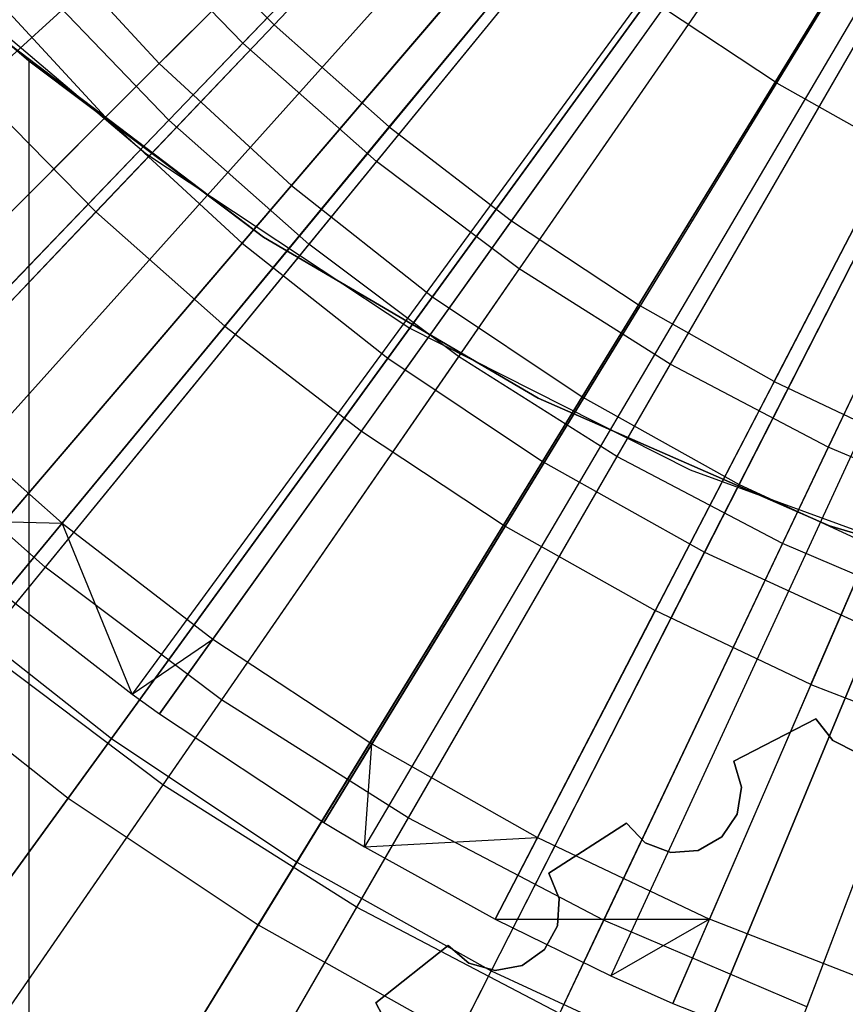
# Model space of a CAD drawing. Extents: x 0.02 to 4.75, y -2.35 to 2.37.
# Tile 46 of 131: x 1.83 to 2.09, y -0.8 to -0.49. Entities that reach past the tile are written whole.
import ezdxf

# ---------------------------------------------------------------- set-up
doc = ezdxf.new("R2010")
doc.units = 0
doc.header["$MEASUREMENT"] = 0
doc.layers.get('0').update_dxf_attribs({"color": 13, "linetype": 'CONTINUOUS'})

# ---------------------------------------------------------------- blocks, each defined once
blk = doc.blocks.new('CTLS_SNOW_BALL_ZWIS_PM_STL')
at = {"color": 0}
for p, q in [((2.25353, -0.11127, 5.27739), (1.73139, -0.58749, 5.06085)), ((2.25353, -0.11127, 5.27739), (1.73139, -0.58749, 5.06085)), ((2.26237, -0.12031, 5.27739), (1.77513, -0.63217, 5.06085)), ((2.26237, -0.12031, 5.27739), (1.77513, -0.63217, 5.06085)), ((2.26624, -0.12388, 5.27739), (1.79426, -0.64986, 5.06085)), ((2.26624, -0.12388, 5.27739), (1.79426, -0.64986, 5.06085)), ((2.27183, -0.1287, 5.27739), (1.82191, -0.67366, 5.06085)), ((2.27183, -0.1287, 5.27739), (1.82191, -0.67366, 5.06085)), ((2.28011, -0.13513, 5.27739), (1.86285, -0.70549, 5.06085)), ((2.28011, -0.13513, 5.27739), (1.86285, -0.70549, 5.06085)), ((2.28186, -0.1364, 5.27739), (1.8715, -0.71174, 5.06085)), ((2.28186, -0.1364, 5.27739), (1.8715, -0.71174, 5.06085)), ((2.29241, -0.14337, 5.27739), (1.92365, -0.74622, 5.06085)), ((2.29241, -0.14337, 5.27739), (1.92365, -0.74622, 5.06085)), ((2.29503, -0.14495, 5.27739), (1.93663, -0.75401, 5.06085)), ((2.29503, -0.14495, 5.27739), (1.93663, -0.75401, 5.06085)), ((2.30342, -0.14958, 5.27739), (1.9781, -0.77695, 5.06085)), ((2.30342, -0.14958, 5.27739), (1.9781, -0.77695, 5.06085)), ((2.31085, -0.15322, 5.27739), (2.01488, -0.79495, 5.06085)), ((2.31085, -0.15322, 5.27739), (2.01488, -0.79495, 5.06085)), ((2.31484, -0.155, 5.27739), (2.03459, -0.80375, 5.06085)), ((2.31484, -0.155, 5.27739), (2.03459, -0.80375, 5.06085)), ((2.01662, -0.375, 0.61962), (1.89793, -0.49857, 0.67632)), ((2.01662, -0.375, 0.61962), (1.89793, -0.49857, 0.67632)), ((1.99726, -0.37918, 0.55679), (1.87143, -0.50501, 0.6068)), ((1.99726, -0.37918, 0.55679), (1.87143, -0.50501, 0.6068)), ((1.85436, -0.52207, 5.09359), (1.97981, -0.39663, 5.14551)), ((1.85436, -0.52207, 5.09359), (1.97981, -0.39663, 5.14551)), ((1.9925, -0.40011, 5.07313), (1.87444, -0.52302, 5.01376)), ((1.9925, -0.40011, 5.07313), (1.87444, -0.52302, 5.01376)), ((2.04875, -0.40347, 0.61962), (1.94039, -0.53618, 0.67632)), ((2.04875, -0.40347, 0.61962), (1.94039, -0.53618, 0.67632)), ((2.02895, -0.40847, 0.55679), (1.91338, -0.54379, 0.6068)), ((2.02895, -0.40847, 0.55679), (1.91338, -0.54379, 0.6068)), ((1.8977, -0.56214, 5.09359), (2.01292, -0.42724, 5.14551)), ((1.8977, -0.56214, 5.09359), (2.01292, -0.42724, 5.14551)), ((2.02673, -0.43044, 5.07313), (1.91894, -0.56245, 5.01376)), ((2.02673, -0.43044, 5.07313), (1.91894, -0.56245, 5.01376)), ((2.08307, -0.42926, 0.61962), (1.98574, -0.57026, 0.67632)), ((2.08307, -0.42926, 0.61962), (1.98574, -0.57026, 0.67632)), ((1.90788, -0.49271, 5.14246), (1.96514, -0.43256, 5.17212)), ((1.90788, -0.49271, 5.14246), (1.96514, -0.43256, 5.17212)), ((2.06284, -0.43519, 0.55679), (1.95824, -0.57915, 0.6068)), ((2.06284, -0.43519, 0.55679), (1.95824, -0.57915, 0.6068)), ((2.06745, -0.51113, 5.17212), (2.11131, -0.43943, 5.19891)), ((2.06745, -0.51113, 5.17212), (2.11131, -0.43943, 5.19891)), ((2.11935, -0.4522, 0.61962), (2.03368, -0.60058, 0.67632)), ((2.11935, -0.4522, 0.61962), (2.03368, -0.60058, 0.67632)), ((1.94405, -0.59868, 5.09359), (2.04833, -0.45515, 5.14551)), ((1.94405, -0.59868, 5.09359), (2.04833, -0.45515, 5.14551)), ((1.87365, -0.45774, 5.14246), (1.81299, -0.51307, 5.10991)), ((1.87365, -0.45774, 5.14246), (1.81299, -0.51307, 5.10991)), ((1.89793, -0.49857, 0.67632), (1.85863, -0.45766, 0.67632)), ((1.89793, -0.49857, 0.67632), (1.85863, -0.45766, 0.67632)), ((1.87365, -0.45774, 5.14246), (1.90788, -0.49271, 5.14246)), ((1.87365, -0.45774, 5.14246), (1.90788, -0.49271, 5.14246)), ((2.06329, -0.45791, 5.07313), (1.96648, -0.59817, 5.01376)), ((2.06329, -0.45791, 5.07313), (1.96648, -0.59817, 5.01376)), ((2.09872, -0.45916, 0.55679), (2.00574, -0.61089, 0.6068)), ((2.09872, -0.45916, 0.55679), (2.00574, -0.61089, 0.6068)), ((1.83265, -0.46306, 0.6068), (1.87143, -0.50501, 0.6068)), ((1.83265, -0.46306, 0.6068), (1.87143, -0.50501, 0.6068)), ((1.94449, -0.52518, 5.14246), (1.99736, -0.46114, 5.17212)), ((1.94449, -0.52518, 5.14246), (1.99736, -0.46114, 5.17212)), ((1.86716, -0.53368, 48.14568), (1.79065, -0.46896, 48.14568)), ((1.86716, -0.53368, 48.18505), (1.79065, -0.46896, 48.18505)), ((1.86716, -0.53368, 48.14568), (1.79065, -0.46896, 48.14568)), ((1.86716, -0.53368, 48.18505), (1.79065, -0.46896, 48.18505)), ((2.15736, -0.47215, 0.61962), (2.08391, -0.62694, 0.67632)), ((2.15736, -0.47215, 0.61962), (2.08391, -0.62694, 0.67632)), ((1.8143, -0.47873, 5.09359), (1.85436, -0.52207, 5.09359)), ((1.8143, -0.47873, 5.09359), (1.85436, -0.52207, 5.09359)), ((1.87444, -0.52302, 5.01376), (1.83325, -0.48014, 5.01376)), ((1.87444, -0.52302, 5.01376), (1.83325, -0.48014, 5.01376)), ((1.99313, -0.63147, 5.09359), (2.08582, -0.48021, 5.14551)), ((1.99313, -0.63147, 5.09359), (2.08582, -0.48021, 5.14551)), ((2.13637, -0.48025, 0.55679), (2.05558, -0.6388, 0.6068)), ((2.13637, -0.48025, 0.55679), (2.05558, -0.6388, 0.6068)), ((2.10194, -0.48235, 5.07313), (2.01673, -0.62994, 5.01376)), ((2.10194, -0.48235, 5.07313), (2.01673, -0.62994, 5.01376)), ((1.9833, -0.55498, 5.14246), (2.03153, -0.48737, 5.17212)), ((1.9833, -0.55498, 5.14246), (2.03153, -0.48737, 5.17212)), ((2.06745, -0.51113, 5.17212), (2.03153, -0.48737, 5.17212)), ((2.06745, -0.51113, 5.17212), (2.03153, -0.48737, 5.17212)), ((1.85128, -0.55217, 5.10991), (1.90788, -0.49271, 5.14246)), ((1.85128, -0.55217, 5.10991), (1.90788, -0.49271, 5.14246)), ((1.90788, -0.49271, 5.14246), (1.94449, -0.52518, 5.14246)), ((1.90788, -0.49271, 5.14246), (1.94449, -0.52518, 5.14246)), ((1.89793, -0.49857, 0.67632), (1.78265, -0.61859, 0.74615)), ((1.89793, -0.49857, 0.67632), (1.78265, -0.61859, 0.74615)), ((1.82401, -0.49908, 48.10654), (1.83002, -0.50418, 48.10631)), ((1.82401, -0.49908, 48.10654), (1.83002, -0.50418, 48.10631)), ((1.90456, -0.5602, 47.9882), (1.82404, -0.49911, 47.9882)), ((1.83002, -0.50418, 48.10631), (1.82404, -0.49911, 47.9882)), ((1.82404, -0.49911, 47.9882), (1.90456, -0.5602, 48.10631)), ((1.83002, -0.50418, 48.10631), (1.82404, -0.49911, 47.9882)), ((1.90456, -0.5602, 47.9882), (1.82404, -0.49911, 47.9882)), ((1.82404, -0.49911, 47.9882), (1.90456, -0.5602, 48.10631)), ((1.94039, -0.53618, 0.67632), (1.89793, -0.49857, 0.67632)), ((1.94039, -0.53618, 0.67632), (1.89793, -0.49857, 0.67632)), ((2.04463, -0.66031, 5.09359), (2.12516, -0.50224, 5.14551)), ((2.04463, -0.66031, 5.09359), (2.12516, -0.50224, 5.14551)), ((2.14244, -0.5036, 5.07313), (2.06938, -0.65758, 5.01376)), ((2.14244, -0.5036, 5.07313), (2.06938, -0.65758, 5.01376)), ((1.87143, -0.50501, 0.6068), (1.74875, -0.62769, 0.67056)), ((1.87143, -0.50501, 0.6068), (1.74875, -0.62769, 0.67056)), ((1.83002, -0.50418, 48.10631), (1.83002, -1.79984, 48.10631)), ((1.83002, -0.50418, 48.10631), (1.83002, -1.79984, 48.10631)), ((1.83002, -0.50418, 48.10631), (1.90456, -0.5602, 48.10631)), ((1.83002, -0.50418, 48.10631), (1.90456, -0.5602, 48.10631)), ((1.87143, -0.50501, 0.6068), (1.91338, -0.54379, 0.6068)), ((1.87143, -0.50501, 0.6068), (1.91338, -0.54379, 0.6068)), ((1.85128, -0.55217, 5.10991), (1.81299, -0.51307, 5.10991)), ((1.85128, -0.55217, 5.10991), (1.81299, -0.51307, 5.10991)), ((2.06745, -0.51113, 5.17212), (2.02412, -0.58197, 5.14246)), ((2.06745, -0.51113, 5.17212), (2.02412, -0.58197, 5.14246)), ((2.06745, -0.51113, 5.17212), (2.10497, -0.53229, 5.17212)), ((2.06745, -0.51113, 5.17212), (2.10497, -0.53229, 5.17212)), ((1.73217, -0.64426, 5.02796), (1.85436, -0.52207, 5.09359)), ((1.73217, -0.64426, 5.02796), (1.85436, -0.52207, 5.09359)), ((1.85436, -0.52207, 5.09359), (1.8977, -0.56214, 5.09359)), ((1.85436, -0.52207, 5.09359), (1.8977, -0.56214, 5.09359)), ((1.87444, -0.52302, 5.01376), (1.75993, -0.64224, 4.94134)), ((1.87444, -0.52302, 5.01376), (1.75993, -0.64224, 4.94134)), ((1.91894, -0.56245, 5.01376), (1.87444, -0.52302, 5.01376)), ((1.91894, -0.56245, 5.01376), (1.87444, -0.52302, 5.01376)), ((1.89222, -0.58849, 5.10991), (1.94449, -0.52518, 5.14246)), ((1.89222, -0.58849, 5.10991), (1.94449, -0.52518, 5.14246)), ((1.94449, -0.52518, 5.14246), (1.9833, -0.55498, 5.14246)), ((1.94449, -0.52518, 5.14246), (1.9833, -0.55498, 5.14246)), ((1.95071, -0.58901, 48.14568), (1.86716, -0.53368, 48.14568)), ((1.95071, -0.58901, 48.18505), (1.86716, -0.53368, 48.18505)), ((1.86716, -0.53368, 48.18505), (1.86716, -0.53368, 48.14568)), ((1.95071, -0.58901, 48.14568), (1.86716, -0.53368, 48.14568)), ((1.86716, -0.53368, 48.18505), (1.86716, -0.53368, 48.14568)), ((1.95071, -0.58901, 48.18505), (1.86716, -0.53368, 48.18505)), ((2.06674, -0.60602, 5.14246), (2.10497, -0.53229, 5.17212)), ((2.06674, -0.60602, 5.14246), (2.10497, -0.53229, 5.17212)), ((1.94039, -0.53618, 0.67632), (1.83514, -0.66509, 0.74615)), ((1.94039, -0.53618, 0.67632), (1.83514, -0.66509, 0.74615)), ((1.98574, -0.57026, 0.67632), (1.94039, -0.53618, 0.67632)), ((1.98574, -0.57026, 0.67632), (1.94039, -0.53618, 0.67632)), ((1.91338, -0.54379, 0.6068), (1.8007, -0.67571, 0.67056)), ((1.91338, -0.54379, 0.6068), (1.8007, -0.67571, 0.67056)), ((1.91338, -0.54379, 0.6068), (1.95824, -0.57915, 0.6068)), ((1.91338, -0.54379, 0.6068), (1.95824, -0.57915, 0.6068)), ((1.85128, -0.55217, 5.10991), (1.7953, -0.61098, 5.07445)), ((1.85128, -0.55217, 5.10991), (1.7953, -0.61098, 5.07445)), ((1.85128, -0.55217, 5.10991), (1.89222, -0.58849, 5.10991)), ((1.85128, -0.55217, 5.10991), (1.89222, -0.58849, 5.10991)), ((1.93563, -0.62182, 5.10991), (1.9833, -0.55498, 5.14246)), ((1.93563, -0.62182, 5.10991), (1.9833, -0.55498, 5.14246)), ((1.9833, -0.55498, 5.14246), (2.02412, -0.58197, 5.14246)), ((1.9833, -0.55498, 5.14246), (2.02412, -0.58197, 5.14246)), ((1.78548, -0.69354, 5.02796), (1.8977, -0.56214, 5.09359)), ((1.78548, -0.69354, 5.02796), (1.8977, -0.56214, 5.09359)), ((1.91894, -0.56245, 5.01376), (1.8144, -0.69049, 4.94134)), ((1.91894, -0.56245, 5.01376), (1.8144, -0.69049, 4.94134)), ((1.8977, -0.56214, 5.09359), (1.94405, -0.59868, 5.09359)), ((1.8977, -0.56214, 5.09359), (1.94405, -0.59868, 5.09359)), ((1.90456, -0.5602, 48.10631), (1.99173, -0.61137, 48.10631)), ((1.99173, -0.61137, 47.9882), (1.90456, -0.5602, 47.9882)), ((1.90456, -0.5602, 47.9882), (1.90456, -0.5602, 48.10631)), ((1.99173, -0.61137, 47.9882), (1.90456, -0.5602, 47.9882)), ((1.90456, -0.5602, 48.10631), (1.99173, -0.61137, 48.10631)), ((1.90456, -0.5602, 47.9882), (1.90456, -0.5602, 48.10631)), ((1.96648, -0.59817, 5.01376), (1.91894, -0.56245, 5.01376)), ((1.96648, -0.59817, 5.01376), (1.91894, -0.56245, 5.01376)), ((1.98574, -0.57026, 0.67632), (1.8912, -0.70722, 0.74615)), ((1.98574, -0.57026, 0.67632), (1.8912, -0.70722, 0.74615)), ((2.03368, -0.60058, 0.67632), (1.98574, -0.57026, 0.67632)), ((2.03368, -0.60058, 0.67632), (1.98574, -0.57026, 0.67632)), ((1.95824, -0.57915, 0.6068), (1.85626, -0.71952, 0.67056)), ((1.95824, -0.57915, 0.6068), (1.85626, -0.71952, 0.67056)), ((1.95824, -0.57915, 0.6068), (2.00574, -0.61089, 0.6068)), ((1.95824, -0.57915, 0.6068), (2.00574, -0.61089, 0.6068)), ((1.98128, -0.65201, 5.10991), (2.02412, -0.58197, 5.14246)), ((1.98128, -0.65201, 5.10991), (2.02412, -0.58197, 5.14246)), ((2.06674, -0.60602, 5.14246), (2.02412, -0.58197, 5.14246)), ((2.06674, -0.60602, 5.14246), (2.02412, -0.58197, 5.14246)), ((1.84053, -0.6511, 5.07445), (1.89222, -0.58849, 5.10991)), ((1.84053, -0.6511, 5.07445), (1.89222, -0.58849, 5.10991)), ((1.89222, -0.58849, 5.10991), (1.93563, -0.62182, 5.10991)), ((1.89222, -0.58849, 5.10991), (1.93563, -0.62182, 5.10991)), ((2.04016, -0.6342, 48.14568), (1.95071, -0.58901, 48.14568)), ((2.04016, -0.6342, 48.18505), (1.95071, -0.58901, 48.18505)), ((1.95071, -0.58901, 48.18505), (1.95071, -0.58901, 48.14568)), ((2.04016, -0.6342, 48.14568), (1.95071, -0.58901, 48.14568)), ((1.95071, -0.58901, 48.18505), (1.95071, -0.58901, 48.14568)), ((2.04016, -0.6342, 48.18505), (1.95071, -0.58901, 48.18505)), ((1.84248, -0.73848, 5.02796), (1.94405, -0.59868, 5.09359)), ((1.84248, -0.73848, 5.02796), (1.94405, -0.59868, 5.09359)), ((1.96648, -0.59817, 5.01376), (1.87257, -0.73421, 4.94134)), ((1.96648, -0.59817, 5.01376), (1.87257, -0.73421, 4.94134)), ((1.94405, -0.59868, 5.09359), (1.99313, -0.63147, 5.09359)), ((1.94405, -0.59868, 5.09359), (1.99313, -0.63147, 5.09359)), ((2.03368, -0.60058, 0.67632), (1.95048, -0.7447, 0.74615)), ((2.03368, -0.60058, 0.67632), (1.95048, -0.7447, 0.74615)), ((2.01673, -0.62994, 5.01376), (1.96648, -0.59817, 5.01376)), ((2.01673, -0.62994, 5.01376), (1.96648, -0.59817, 5.01376)), ((2.08391, -0.62694, 0.67632), (2.03368, -0.60058, 0.67632)), ((2.08391, -0.62694, 0.67632), (2.03368, -0.60058, 0.67632)), ((2.06674, -0.60602, 5.14246), (2.02895, -0.6789, 5.10991)), ((2.06674, -0.60602, 5.14246), (2.02895, -0.6789, 5.10991)), ((2.06674, -0.60602, 5.14246), (2.11095, -0.627, 5.14246)), ((2.06674, -0.60602, 5.14246), (2.11095, -0.627, 5.14246)), ((1.84053, -0.6511, 5.07445), (1.7953, -0.61098, 5.07445)), ((1.84053, -0.6511, 5.07445), (1.7953, -0.61098, 5.07445)), ((2.00574, -0.61089, 0.6068), (1.91509, -0.75882, 0.67056)), ((2.00574, -0.61089, 0.6068), (1.91509, -0.75882, 0.67056)), ((1.99173, -0.61137, 48.10631), (2.08433, -0.65191, 48.10631)), ((2.08433, -0.65191, 47.9882), (1.99173, -0.61137, 47.9882)), ((1.99173, -0.61137, 47.9882), (1.99173, -0.61137, 48.10631)), ((2.08433, -0.65191, 47.9882), (1.99173, -0.61137, 47.9882)), ((1.99173, -0.61137, 48.10631), (2.08433, -0.65191, 48.10631)), ((1.99173, -0.61137, 47.9882), (1.99173, -0.61137, 48.10631)), ((2.00574, -0.61089, 0.6068), (2.05558, -0.6388, 0.6068)), ((2.00574, -0.61089, 0.6068), (2.05558, -0.6388, 0.6068)), ((1.83514, -0.66509, 0.74615), (1.78265, -0.61859, 0.74615)), ((1.83514, -0.66509, 0.74615), (1.78265, -0.61859, 0.74615)), ((1.88848, -0.68792, 5.07445), (1.93563, -0.62182, 5.10991)), ((1.88848, -0.68792, 5.07445), (1.93563, -0.62182, 5.10991)), ((1.93563, -0.62182, 5.10991), (1.98128, -0.65201, 5.10991)), ((1.93563, -0.62182, 5.10991), (1.98128, -0.65201, 5.10991)), ((2.08391, -0.62694, 0.67632), (2.01257, -0.77729, 0.74615)), ((2.08391, -0.62694, 0.67632), (2.01257, -0.77729, 0.74615)), ((2.07839, -0.70236, 5.10991), (2.11095, -0.627, 5.14246)), ((2.07839, -0.70236, 5.10991), (2.11095, -0.627, 5.14246)), ((2.1361, -0.64918, 0.67632), (2.08391, -0.62694, 0.67632)), ((2.1361, -0.64918, 0.67632), (2.08391, -0.62694, 0.67632)), ((1.90284, -0.7788, 5.02796), (1.99313, -0.63147, 5.09359)), ((1.90284, -0.7788, 5.02796), (1.99313, -0.63147, 5.09359)), ((2.01673, -0.62994, 5.01376), (1.93408, -0.7731, 4.94134)), ((2.01673, -0.62994, 5.01376), (1.93408, -0.7731, 4.94134)), ((1.99313, -0.63147, 5.09359), (2.04463, -0.66031, 5.09359)), ((1.99313, -0.63147, 5.09359), (2.04463, -0.66031, 5.09359)), ((2.06938, -0.65758, 5.01376), (2.01673, -0.62994, 5.01376)), ((2.06938, -0.65758, 5.01376), (2.01673, -0.62994, 5.01376)), ((2.13428, -0.66862, 48.14568), (2.04016, -0.6342, 48.14568)), ((2.13428, -0.66862, 48.18505), (2.04016, -0.6342, 48.18505)), ((2.04016, -0.6342, 48.18505), (2.04016, -0.6342, 48.14568)), ((2.13428, -0.66862, 48.14568), (2.04016, -0.6342, 48.14568)), ((2.04016, -0.6342, 48.18505), (2.04016, -0.6342, 48.14568)), ((2.13428, -0.66862, 48.18505), (2.04016, -0.6342, 48.18505)), ((2.05558, -0.6388, 0.6068), (1.97682, -0.79339, 0.67056)), ((2.05558, -0.6388, 0.6068), (1.97682, -0.79339, 0.67056)), ((2.05558, -0.6388, 0.6068), (2.10746, -0.66272, 0.6068)), ((2.05558, -0.6388, 0.6068), (2.10746, -0.66272, 0.6068)), ((1.79426, -0.64986, 5.06085), (1.84053, -0.6511, 5.07445)), ((1.79426, -0.64986, 5.06085), (1.84053, -0.6511, 5.07445)), ((2.1361, -0.64918, 0.67632), (2.07709, -0.80478, 0.74615)), ((2.1361, -0.64918, 0.67632), (2.07709, -0.80478, 0.74615)), ((1.82191, -0.67366, 5.06085), (1.84053, -0.6511, 5.07445)), ((1.82191, -0.67366, 5.06085), (1.84053, -0.6511, 5.07445)), ((1.84053, -0.6511, 5.07445), (1.88848, -0.68792, 5.07445)), ((1.86285, -0.70549, 5.06085), (1.84053, -0.6511, 5.07445)), ((1.86285, -0.70549, 5.06085), (1.84053, -0.6511, 5.07445)), ((1.84053, -0.6511, 5.07445), (1.88848, -0.68792, 5.07445)), ((1.93891, -0.72127, 5.07445), (1.98128, -0.65201, 5.10991)), ((1.93891, -0.72127, 5.07445), (1.98128, -0.65201, 5.10991)), ((1.98128, -0.65201, 5.10991), (2.02895, -0.6789, 5.10991)), ((1.98128, -0.65201, 5.10991), (2.02895, -0.6789, 5.10991)), ((2.08433, -0.65191, 48.10631), (2.18105, -0.68124, 48.10631)), ((2.18105, -0.68124, 47.9882), (2.08433, -0.65191, 47.9882)), ((2.08433, -0.65191, 47.9882), (2.08433, -0.65191, 48.10631)), ((2.18105, -0.68124, 47.9882), (2.08433, -0.65191, 47.9882)), ((2.08433, -0.65191, 48.10631), (2.18105, -0.68124, 48.10631)), ((2.08433, -0.65191, 47.9882), (2.08433, -0.65191, 48.10631)), ((2.06938, -0.65758, 5.01376), (1.99851, -0.80692, 4.94134)), ((2.06938, -0.65758, 5.01376), (1.99851, -0.80692, 4.94134)), ((2.12407, -0.68088, 5.01376), (2.06938, -0.65758, 5.01376)), ((2.12407, -0.68088, 5.01376), (2.06938, -0.65758, 5.01376)), ((1.96618, -0.81427, 5.02796), (2.04463, -0.66031, 5.09359)), ((1.96618, -0.81427, 5.02796), (2.04463, -0.66031, 5.09359)), ((2.10746, -0.66272, 0.6068), (2.04107, -0.82301, 0.67056)), ((2.10746, -0.66272, 0.6068), (2.04107, -0.82301, 0.67056)), ((2.04463, -0.66031, 5.09359), (2.09822, -0.68502, 5.09359)), ((2.04463, -0.66031, 5.09359), (2.09822, -0.68502, 5.09359)), ((1.83514, -0.66509, 0.74615), (1.73364, -0.78941, 0.82868)), ((1.83514, -0.66509, 0.74615), (1.73364, -0.78941, 0.82868)), ((1.8912, -0.70722, 0.74615), (1.83514, -0.66509, 0.74615)), ((1.8912, -0.70722, 0.74615), (1.83514, -0.66509, 0.74615)), ((1.8007, -0.67571, 0.67056), (1.85626, -0.71952, 0.67056)), ((1.8007, -0.67571, 0.67056), (1.85626, -0.71952, 0.67056)), ((1.82191, -0.67366, 5.06085), (1.86285, -0.70549, 5.06085)), ((1.82191, -0.67366, 5.06085), (1.86285, -0.70549, 5.06085)), ((1.99157, -0.75098, 5.07445), (2.02895, -0.6789, 5.10991)), ((1.99157, -0.75098, 5.07445), (2.02895, -0.6789, 5.10991)), ((2.07839, -0.70236, 5.10991), (2.02895, -0.6789, 5.10991)), ((2.07839, -0.70236, 5.10991), (2.02895, -0.6789, 5.10991)), ((2.12407, -0.68088, 5.01376), (2.06546, -0.83544, 4.94134)), ((2.12407, -0.68088, 5.01376), (2.06546, -0.83544, 4.94134)), ((2.0321, -0.84466, 5.02796), (2.09822, -0.68502, 5.09359)), ((2.0321, -0.84466, 5.02796), (2.09822, -0.68502, 5.09359)), ((1.86285, -0.70549, 5.06085), (1.88848, -0.68792, 5.07445)), ((1.86285, -0.70549, 5.06085), (1.88848, -0.68792, 5.07445)), ((1.8715, -0.71174, 5.06085), (1.88848, -0.68792, 5.07445)), ((1.8715, -0.71174, 5.06085), (1.88848, -0.68792, 5.07445)), ((1.88848, -0.68792, 5.07445), (1.93891, -0.72127, 5.07445)), ((1.88848, -0.68792, 5.07445), (1.93891, -0.72127, 5.07445)), ((1.87257, -0.73421, 4.94134), (1.8144, -0.69049, 4.94134)), ((1.87257, -0.73421, 4.94134), (1.8144, -0.69049, 4.94134)), ((1.78548, -0.69354, 5.02796), (1.84248, -0.73848, 5.02796)), ((1.78548, -0.69354, 5.02796), (1.84248, -0.73848, 5.02796)), ((2.07839, -0.70236, 5.10991), (2.04619, -0.7769, 5.07445)), ((2.07839, -0.70236, 5.10991), (2.04619, -0.7769, 5.07445)), ((2.07839, -0.70236, 5.10991), (2.12937, -0.72228, 5.10991)), ((2.07839, -0.70236, 5.10991), (2.12937, -0.72228, 5.10991)), ((1.86285, -0.70549, 5.06085), (1.8715, -0.71174, 5.06085)), ((1.86285, -0.70549, 5.06085), (1.8715, -0.71174, 5.06085)), ((1.8912, -0.70722, 0.74615), (1.80004, -0.8393, 0.82868)), ((1.8912, -0.70722, 0.74615), (1.80004, -0.8393, 0.82868)), ((1.95048, -0.7447, 0.74615), (1.8912, -0.70722, 0.74615)), ((1.95048, -0.7447, 0.74615), (1.8912, -0.70722, 0.74615)), ((1.8715, -0.71174, 5.06085), (1.92365, -0.74622, 5.06085)), ((1.8715, -0.71174, 5.06085), (1.92365, -0.74622, 5.06085)), ((2.08, -0.71333, 48.24411), (2.05389, -0.72672, 48.24411)), ((2.05389, -0.72672, 48.44096), (2.08, -0.71333, 48.44096)), ((2.05389, -0.72672, 48.44096), (2.08, -0.71333, 48.44096)), ((2.08, -0.71333, 48.24411), (2.05389, -0.72672, 48.24411)), ((2.08, -0.71333, 48.44096), (2.08, -0.71333, 48.24411)), ((2.08533, -0.72019, 48.44096), (2.08, -0.71333, 48.44096)), ((2.08, -0.71333, 48.24411), (2.08533, -0.72019, 48.24411)), ((2.08, -0.71333, 48.44096), (2.08, -0.71333, 48.24411)), ((2.08533, -0.72019, 48.44096), (2.08, -0.71333, 48.44096)), ((2.08, -0.71333, 48.24411), (2.08533, -0.72019, 48.24411)), ((1.85626, -0.71952, 0.67056), (1.75752, -0.85541, 0.7477)), ((1.85626, -0.71952, 0.67056), (1.75752, -0.85541, 0.7477)), ((1.85626, -0.71952, 0.67056), (1.91509, -0.75882, 0.67056)), ((1.85626, -0.71952, 0.67056), (1.91509, -0.75882, 0.67056)), ((1.92365, -0.74622, 5.06085), (1.93891, -0.72127, 5.07445)), ((1.92365, -0.74622, 5.06085), (1.93891, -0.72127, 5.07445)), ((1.93663, -0.75401, 5.06085), (1.93891, -0.72127, 5.07445)), ((1.93663, -0.75401, 5.06085), (1.93891, -0.72127, 5.07445)), ((1.93891, -0.72127, 5.07445), (1.99157, -0.75098, 5.07445)), ((1.93891, -0.72127, 5.07445), (1.99157, -0.75098, 5.07445)), ((2.09309, -0.72408, 48.44096), (2.08533, -0.72019, 48.44096)), ((2.08533, -0.72019, 48.24411), (2.09309, -0.72408, 48.24411)), ((2.08533, -0.72019, 48.44096), (2.08533, -0.72019, 48.24411)), ((2.08533, -0.72019, 48.44096), (2.08533, -0.72019, 48.24411)), ((2.09309, -0.72408, 48.44096), (2.08533, -0.72019, 48.44096)), ((2.08533, -0.72019, 48.24411), (2.09309, -0.72408, 48.24411)), ((2.05389, -0.72672, 48.24411), (2.05389, -0.72672, 48.44096)), ((2.05389, -0.72672, 48.44096), (2.05635, -0.73504, 48.44096)), ((2.05635, -0.73504, 48.24411), (2.05389, -0.72672, 48.24411)), ((2.05389, -0.72672, 48.44096), (2.05635, -0.73504, 48.44096)), ((2.05389, -0.72672, 48.24411), (2.05389, -0.72672, 48.44096)), ((2.05635, -0.73504, 48.24411), (2.05389, -0.72672, 48.24411)), ((1.87257, -0.73421, 4.94134), (1.78215, -0.86521, 4.85631)), ((1.87257, -0.73421, 4.94134), (1.78215, -0.86521, 4.85631)), ((1.93408, -0.7731, 4.94134), (1.87257, -0.73421, 4.94134)), ((1.93408, -0.7731, 4.94134), (1.87257, -0.73421, 4.94134)), ((2.05635, -0.73504, 48.44096), (2.05499, -0.74362, 48.44096)), ((2.05499, -0.74362, 48.24411), (2.05635, -0.73504, 48.24411)), ((2.05635, -0.73504, 48.44096), (2.05499, -0.74362, 48.44096)), ((2.05499, -0.74362, 48.24411), (2.05635, -0.73504, 48.24411)), ((2.05635, -0.73504, 48.44096), (2.05635, -0.73504, 48.24411)), ((2.05635, -0.73504, 48.44096), (2.05635, -0.73504, 48.24411)), ((1.74424, -0.8737, 4.94902), (1.84248, -0.73848, 5.02796)), ((1.74424, -0.8737, 4.94902), (1.84248, -0.73848, 5.02796)), ((1.84248, -0.73848, 5.02796), (1.90284, -0.7788, 5.02796)), ((1.84248, -0.73848, 5.02796), (1.90284, -0.7788, 5.02796)), ((1.95048, -0.7447, 0.74615), (1.87023, -0.88369, 0.82868)), ((1.95048, -0.7447, 0.74615), (1.87023, -0.88369, 0.82868)), ((2.01257, -0.77729, 0.74615), (1.95048, -0.7447, 0.74615)), ((2.01257, -0.77729, 0.74615), (1.95048, -0.7447, 0.74615)), ((2.05499, -0.74362, 48.44096), (2.05007, -0.75077, 48.44096)), ((2.05007, -0.75077, 48.24411), (2.05499, -0.74362, 48.24411)), ((2.05499, -0.74362, 48.44096), (2.05007, -0.75077, 48.44096)), ((2.05007, -0.75077, 48.24411), (2.05499, -0.74362, 48.24411)), ((2.05499, -0.74362, 48.44096), (2.05499, -0.74362, 48.24411)), ((2.05499, -0.74362, 48.44096), (2.05499, -0.74362, 48.24411)), ((1.92365, -0.74622, 5.06085), (1.93663, -0.75401, 5.06085)), ((1.92365, -0.74622, 5.06085), (1.93663, -0.75401, 5.06085)), ((2.0198, -0.7464, 48.24411), (1.99516, -0.76232, 48.24411)), ((1.99516, -0.76232, 48.44096), (2.0198, -0.7464, 48.44096)), ((1.99516, -0.76232, 48.44096), (2.0198, -0.7464, 48.44096)), ((2.0198, -0.7464, 48.24411), (1.99516, -0.76232, 48.24411)), ((2.0198, -0.7464, 48.44096), (2.0198, -0.7464, 48.24411)), ((2.02579, -0.75269, 48.44096), (2.0198, -0.7464, 48.44096)), ((2.0198, -0.7464, 48.24411), (2.02579, -0.75269, 48.24411)), ((2.0198, -0.7464, 48.44096), (2.0198, -0.7464, 48.24411)), ((2.02579, -0.75269, 48.44096), (2.0198, -0.7464, 48.44096)), ((2.0198, -0.7464, 48.24411), (2.02579, -0.75269, 48.24411)), ((1.93663, -0.75401, 5.06085), (1.99157, -0.75098, 5.07445)), ((1.93663, -0.75401, 5.06085), (1.99157, -0.75098, 5.07445)), ((1.9781, -0.77695, 5.06085), (1.99157, -0.75098, 5.07445)), ((1.9781, -0.77695, 5.06085), (1.99157, -0.75098, 5.07445)), ((1.99157, -0.75098, 5.07445), (2.04619, -0.7769, 5.07445)), ((1.99157, -0.75098, 5.07445), (2.04619, -0.7769, 5.07445)), ((2.05007, -0.75077, 48.44096), (2.04255, -0.75511, 48.44096)), ((2.04255, -0.75511, 48.24411), (2.05007, -0.75077, 48.24411)), ((2.05007, -0.75077, 48.44096), (2.04255, -0.75511, 48.44096)), ((2.04255, -0.75511, 48.24411), (2.05007, -0.75077, 48.24411)), ((2.05007, -0.75077, 48.44096), (2.05007, -0.75077, 48.24411)), ((2.05007, -0.75077, 48.44096), (2.05007, -0.75077, 48.24411)), ((1.93663, -0.75401, 5.06085), (1.9781, -0.77695, 5.06085)), ((1.93663, -0.75401, 5.06085), (1.9781, -0.77695, 5.06085)), ((2.03389, -0.7558, 48.44096), (2.02579, -0.75269, 48.44096)), ((2.02579, -0.75269, 48.24411), (2.03389, -0.7558, 48.24411)), ((2.02579, -0.75269, 48.44096), (2.02579, -0.75269, 48.24411)), ((2.02579, -0.75269, 48.44096), (2.02579, -0.75269, 48.24411)), ((2.03389, -0.7558, 48.44096), (2.02579, -0.75269, 48.44096)), ((2.02579, -0.75269, 48.24411), (2.03389, -0.7558, 48.24411)), ((2.04255, -0.75511, 48.44096), (2.03389, -0.7558, 48.44096)), ((2.03389, -0.7558, 48.24411), (2.04255, -0.75511, 48.24411)), ((2.04255, -0.75511, 48.44096), (2.03389, -0.7558, 48.44096)), ((2.03389, -0.7558, 48.24411), (2.04255, -0.75511, 48.24411)), ((2.03389, -0.7558, 48.44096), (2.03389, -0.7558, 48.24411)), ((2.03389, -0.7558, 48.44096), (2.03389, -0.7558, 48.24411)), ((2.04255, -0.75511, 48.44096), (2.04255, -0.75511, 48.24411)), ((2.04255, -0.75511, 48.44096), (2.04255, -0.75511, 48.24411)), ((1.91509, -0.75882, 0.67056), (1.82732, -0.90205, 0.7477)), ((1.91509, -0.75882, 0.67056), (1.82732, -0.90205, 0.7477)), ((1.91509, -0.75882, 0.67056), (1.97682, -0.79339, 0.67056)), ((1.91509, -0.75882, 0.67056), (1.97682, -0.79339, 0.67056)), ((1.99516, -0.76232, 48.24411), (1.99516, -0.76232, 48.44096)), ((1.99516, -0.76232, 48.44096), (1.99843, -0.77036, 48.44096)), ((1.99843, -0.77036, 48.24411), (1.99516, -0.76232, 48.24411)), ((1.99516, -0.76232, 48.44096), (1.99843, -0.77036, 48.44096)), ((1.99516, -0.76232, 48.24411), (1.99516, -0.76232, 48.44096)), ((1.99843, -0.77036, 48.24411), (1.99516, -0.76232, 48.24411)), ((1.99843, -0.77036, 48.44096), (1.99793, -0.77903, 48.44096)), ((1.99793, -0.77903, 48.24411), (1.99843, -0.77036, 48.24411)), ((1.99843, -0.77036, 48.44096), (1.99793, -0.77903, 48.44096)), ((1.99793, -0.77903, 48.24411), (1.99843, -0.77036, 48.24411)), ((1.99843, -0.77036, 48.44096), (1.99843, -0.77036, 48.24411)), ((1.99843, -0.77036, 48.44096), (1.99843, -0.77036, 48.24411)), ((1.93408, -0.7731, 4.94134), (1.85449, -0.91096, 4.85631)), ((1.93408, -0.7731, 4.94134), (1.85449, -0.91096, 4.85631)), ((1.99851, -0.80692, 4.94134), (1.93408, -0.7731, 4.94134)), ((1.99851, -0.80692, 4.94134), (1.93408, -0.7731, 4.94134)), ((1.81551, -0.92132, 4.94902), (1.90284, -0.7788, 5.02796)), ((1.81551, -0.92132, 4.94902), (1.90284, -0.7788, 5.02796)), ((1.90284, -0.7788, 5.02796), (1.96618, -0.81427, 5.02796)), ((1.90284, -0.7788, 5.02796), (1.96618, -0.81427, 5.02796)), ((2.01257, -0.77729, 0.74615), (1.94377, -0.92228, 0.82868)), ((2.01257, -0.77729, 0.74615), (1.94377, -0.92228, 0.82868)), ((1.9781, -0.77695, 5.06085), (2.04619, -0.7769, 5.07445)), ((1.9781, -0.77695, 5.06085), (2.04619, -0.7769, 5.07445)), ((1.9781, -0.77695, 5.06085), (2.01488, -0.79495, 5.06085)), ((1.9781, -0.77695, 5.06085), (2.01488, -0.79495, 5.06085)), ((1.99793, -0.77903, 48.44096), (1.99374, -0.78663, 48.44096)), ((1.99374, -0.78663, 48.24411), (1.99793, -0.77903, 48.24411)), ((1.99793, -0.77903, 48.44096), (1.99374, -0.78663, 48.44096)), ((1.99374, -0.78663, 48.24411), (1.99793, -0.77903, 48.24411)), ((1.99793, -0.77903, 48.44096), (1.99793, -0.77903, 48.24411)), ((1.99793, -0.77903, 48.44096), (1.99793, -0.77903, 48.24411)), ((2.07709, -0.80478, 0.74615), (2.01257, -0.77729, 0.74615)), ((2.07709, -0.80478, 0.74615), (2.01257, -0.77729, 0.74615)), ((2.04619, -0.7769, 5.07445), (2.01488, -0.79495, 5.06085)), ((2.04619, -0.7769, 5.07445), (2.01488, -0.79495, 5.06085)), ((2.03459, -0.80375, 5.06085), (2.04619, -0.7769, 5.07445)), ((2.03459, -0.80375, 5.06085), (2.04619, -0.7769, 5.07445)), ((2.10251, -0.7989, 5.07445), (2.04619, -0.7769, 5.07445)), ((2.10251, -0.7989, 5.07445), (2.04619, -0.7769, 5.07445)), ((1.96319, -0.7853, 48.24411), (1.94025, -0.80359, 48.24411)), ((1.94025, -0.80359, 48.44096), (1.96319, -0.7853, 48.44096)), ((1.94025, -0.80359, 48.44096), (1.96319, -0.7853, 48.44096)), ((1.96319, -0.7853, 48.24411), (1.94025, -0.80359, 48.24411)), ((1.96319, -0.7853, 48.44096), (1.96319, -0.7853, 48.24411)), ((1.96977, -0.79096, 48.44096), (1.96319, -0.7853, 48.44096)), ((1.96319, -0.7853, 48.24411), (1.96977, -0.79096, 48.24411)), ((1.96319, -0.7853, 48.44096), (1.96319, -0.7853, 48.24411)), ((1.96977, -0.79096, 48.44096), (1.96319, -0.7853, 48.44096)), ((1.96319, -0.7853, 48.24411), (1.96977, -0.79096, 48.24411)), ((1.99374, -0.78663, 48.44096), (1.98669, -0.7917, 48.44096)), ((1.98669, -0.7917, 48.24411), (1.99374, -0.78663, 48.24411)), ((1.99374, -0.78663, 48.44096), (1.98669, -0.7917, 48.44096)), ((1.98669, -0.7917, 48.24411), (1.99374, -0.78663, 48.24411)), ((1.99374, -0.78663, 48.44096), (1.99374, -0.78663, 48.24411)), ((1.99374, -0.78663, 48.44096), (1.99374, -0.78663, 48.24411)), ((1.97815, -0.79325, 48.44096), (1.96977, -0.79096, 48.44096)), ((1.96977, -0.79096, 48.24411), (1.97815, -0.79325, 48.24411)), ((1.96977, -0.79096, 48.44096), (1.96977, -0.79096, 48.24411)), ((1.96977, -0.79096, 48.44096), (1.96977, -0.79096, 48.24411)), ((1.97815, -0.79325, 48.44096), (1.96977, -0.79096, 48.44096)), ((1.96977, -0.79096, 48.24411), (1.97815, -0.79325, 48.24411)), ((1.98669, -0.7917, 48.44096), (1.97815, -0.79325, 48.44096)), ((1.97815, -0.79325, 48.24411), (1.98669, -0.7917, 48.24411)), ((1.98669, -0.7917, 48.44096), (1.97815, -0.79325, 48.44096)), ((1.97815, -0.79325, 48.24411), (1.98669, -0.7917, 48.24411)), ((1.98669, -0.7917, 48.44096), (1.98669, -0.7917, 48.24411)), ((1.98669, -0.7917, 48.44096), (1.98669, -0.7917, 48.24411)), ((1.97682, -0.79339, 0.67056), (1.90055, -0.94306, 0.7477)), ((1.97682, -0.79339, 0.67056), (1.90055, -0.94306, 0.7477)), ((1.97682, -0.79339, 0.67056), (2.04107, -0.82301, 0.67056)), ((1.97682, -0.79339, 0.67056), (2.04107, -0.82301, 0.67056)), ((1.97815, -0.79325, 48.44096), (1.97815, -0.79325, 48.24411)), ((1.97815, -0.79325, 48.44096), (1.97815, -0.79325, 48.24411)), ((2.01488, -0.79495, 5.06085), (2.03459, -0.80375, 5.06085)), ((2.01488, -0.79495, 5.06085), (2.03459, -0.80375, 5.06085)), ((1.94025, -0.80359, 48.24411), (1.94025, -0.80359, 48.44096)), ((1.94025, -0.80359, 48.44096), (1.94431, -0.81127, 48.44096)), ((1.94431, -0.81127, 48.24411), (1.94025, -0.80359, 48.24411)), ((1.94025, -0.80359, 48.44096), (1.94431, -0.81127, 48.44096)), ((1.94025, -0.80359, 48.24411), (1.94025, -0.80359, 48.44096)), ((1.94431, -0.81127, 48.24411), (1.94025, -0.80359, 48.24411)), ((2.03459, -0.80375, 5.06085), (2.09283, -0.82651, 5.06085)), ((2.03459, -0.80375, 5.06085), (2.09283, -0.82651, 5.06085))]:
    blk.add_line(p, q, dxfattribs=at)

msp = doc.modelspace()

# ---------------------------------------------------------------- block references
at = {"color": 0}
msp.add_blockref('CTLS_SNOW_BALL_ZWIS_PM_STL', (0, 0), dxfattribs=at)

doc.saveas('drawing.dxf')
